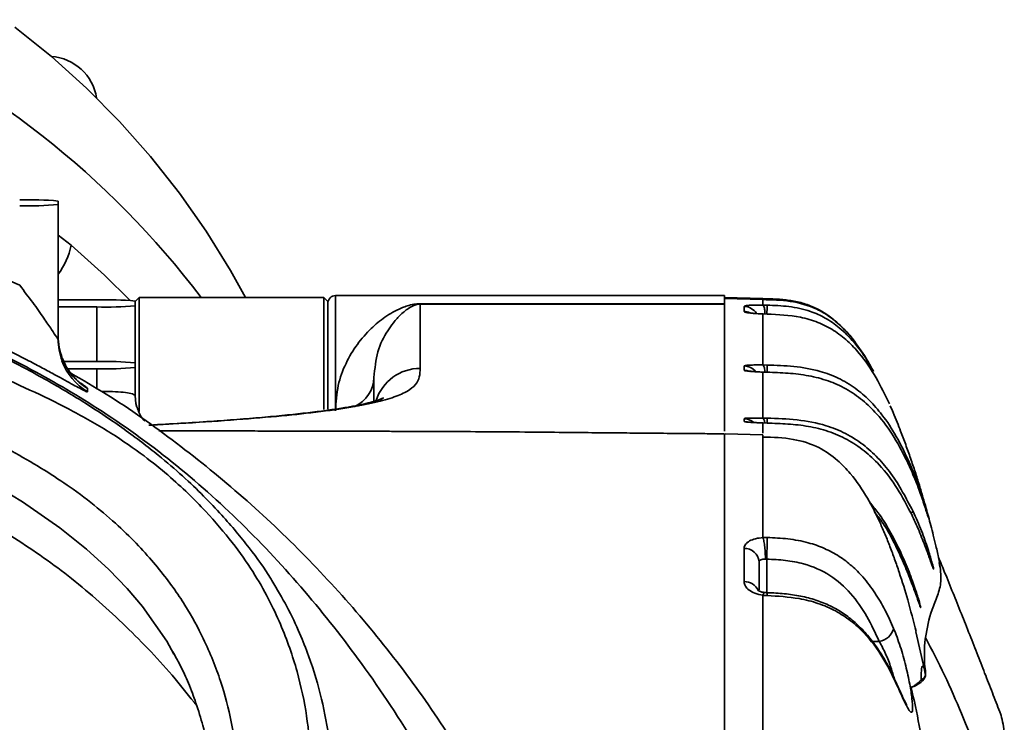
# Model space of a CAD drawing. Header units: millimetres. Extents: x -10540 to 6039, y -7467 to 6433.
# Tile 153 of 236: x -8059 to -7931, y 2238 to 2329. Entities that reach past the tile are written whole.
import ezdxf

# ---------------------------------------------------------------- set-up
doc = ezdxf.new("R2010")
doc.units = ezdxf.units.MM
doc.header["$LTSCALE"] = 8

msp = doc.modelspace()

# ---------------------------------------------------------------- linework, layer by layer
at = {"linetype": 'Continuous', "lineweight": 35}
for p, q in [((-8053.65, 2305.11), (-8053.65, 2305.57)), ((-8053.65, 2305.11), (-8053.65, 2287.61)), ((-8053.65, 2301.14), (-8051.99, 2299.83)), ((-8048.65, 2292.74), (-8053.65, 2292.74)), ((-8043.15, 2293.04), (-8043.65, 2292.54)), ((-8043.65, 2291.97), (-8043.65, 2292.59)), ((-8019.15, 2293.04), (-8043.15, 2293.04)), ((-8043.15, 2278.26), (-8043.15, 2293.04)), ((-8018.65, 2292.54), (-8019.15, 2293.04)), ((-8019.15, 2278.49), (-8019.15, 2293.04)), ((-8018.65, 2278.55), (-8018.65, 2292.54)), ((-7967.15, 2293.29), (-8017.65, 2293.29)), ((-8017.65, 2293.29), (-8017.65, 2278.33)), ((-7967.15, 2292.23), (-7967.15, 2293.29)), ((-7962.15, 2292.91), (-7967.15, 2293.04)), ((-7967.15, 2292.91), (-7962.15, 2292.78)), ((-7962.15, 2292.78), (-7962.15, 2292.78)), ((-8053.65, 2291.82), (-8048.65, 2291.82)), ((-8048.65, 2284.73), (-8048.65, 2291.82)), ((-8043.65, 2291.97), (-8043.65, 2284.57)), ((-8006.65, 2292.23), (-8006.65, 2292.2)), ((-8006.65, 2292.23), (-7967.15, 2292.23)), ((-7967.15, 2292.2), (-8006.65, 2292.2)), ((-7962.15, 2292.07), (-7961.6, 2292.06)), ((-7961.6, 2290.89), (-7962.15, 2290.91)), ((-8048.65, 2284.73), (-8052.91, 2284.73)), ((-8052.41, 2283.8), (-8048.65, 2283.8)), ((-8048.65, 2281.23), (-8048.65, 2283.8)), ((-8043.65, 2283.96), (-8043.65, 2284.57)), ((-8043.65, 2283.96), (-8043.65, 2280.27)), ((-7962.15, 2284.29), (-7961.6, 2284.28)), ((-8012.65, 2282.66), (-8012.65, 2279.57)), ((-7961.6, 2283.35), (-7962.15, 2283.36)), ((-8049.85, 2281.24), (-8049.85, 2280.8)), ((-7962.15, 2277.4), (-7961.6, 2277.39)), ((-7961.6, 2276.75), (-7962.15, 2276.76)), ((-7962.15, 2275.22), (-7967.03, 2275.35)), ((-7964.6, 2256.17), (-7964.6, 2260.48)), ((-7962.65, 2258.75), (-7962.65, 2255.1)), ((-7961.65, 2259.08), (-7961.84, 2259.09)), ((-7961.65, 2259.08), (-7961.65, 2254.74)), ((-7942.3, 2249.66), (-7941.22, 2244.91)), ((-7947.93, 2248.4), (-7947.05, 2248.4)), ((-7941.04, 2244.02), (-7941.22, 2244.91))]:
    msp.add_line(p, q, dxfattribs=at)
at = {"linetype": 'Continuous', "lineweight": 35, "flags": 128}
for points in [[(-8029.34, 2293.04), (-8031.28, 2296.54), (-8034.46, 2301.66), (-8037.92, 2306.61), (-8041.67, 2311.36), (-8045.7, 2315.91), (-8049.99, 2320.23), (-8054.52, 2324.32), (-8059.29, 2328.16)], [(-8051.99, 2299.83), (-8047.66, 2295.94), (-8044.33, 2292.66)], [(-7963.87, 2283.46), (-7964.22, 2283.57), (-7964.6, 2283.62)], [(-8043.65, 2280.27), (-8043.56, 2279.29), (-8043.43, 2278.81)], [(-8038.63, 2246.73), (-8039.55, 2248.43), (-8042.71, 2252.93), (-8044.71, 2255.29), (-8047.08, 2257.75), (-8049.99, 2260.4), (-8053.46, 2263.17), (-8058.3, 2266.52), (-8061.14, 2268.27), (-8064.18, 2270.02), (-8070.56, 2273.31), (-8077.55, 2276.44), (-8082.48, 2278.37), (-8082.48, 2278.37), (-8082.48, 2278.37)], [(-7964.16, 2276.9), (-7964.22, 2276.91), (-7964.6, 2276.96)], [(-7944.71, 2242.65), (-7944.74, 2242.84), (-7944.75, 2242.86)]]:
    msp.add_lwpolyline(points, dxfattribs=at)
at = {"linetype": 'Continuous', "lineweight": 35}
for centre, radius, start, end in [((-8126.08, 2224.36), 113.99, 37.0511, 66.7855), ((-8054.98, 2317.96), 6.39, 8.9256, 86.054), ((-8057.4, 2265.05), 40.7, 84.7115, 91.7584), ((-8057.4, 2345.64), 40.7, 268.2416, 275.2885), ((-8061.38, 2301.73), 9.58, 323.7259, 348.578), ((-8047.4, 2252.06), 40.7, 84.7115, 91.7584), ((-8017.65, 2292.29), 1, 90, 180), ((-8047.4, 2332.5), 40.7, 268.2416, 275.2885), ((-7964.65, 2289.89), 2, 33.4834, 88.5338), ((-7964.65, 2289.22), 2.01, 65.6153, 88.5099), ((-8325.52, 2301.61), 364.05, 358.3155, 358.4969), ((-8045.66, 2288.05), 7.99, 180.0002, 200.9858), ((-8045.66, 2287.61), 7.99, 180.0002, 200.3081), ((-8045.66, 2287.61), 8, 200.3099, 238.3491), ((-8045.66, 2288.05), 8, 200.9874, 238.3392), ((-8047.4, 2244.05), 40.7, 84.7115, 91.7584), ((-8047.4, 2324.48), 40.7, 268.2416, 275.2885), ((-8006.66, 2277.85), 6, 89.9502, 162.2017), ((-7964.65, 2282.16), 2, 39.8684, 88.52), ((-8204.89, 2290.23), 243.37, 358.3841, 358.5996), ((-8016.95, 2282.82), 4.3, 294.9396, 357.8461), ((-7964.65, 2275.32), 2, 49.0345, 88.5063), ((-8104.84, 2280.75), 143.28, 358.399, 358.6533), ((-7943.92, 2272.83), 1.05, 295.1179, 306.49), ((-7943.62, 2266.62), 1.66, 294.6058, 306.135), ((-8048.87, 2262.43), 87.28, 357.7977, 359.6487), ((-7964.52, 2258.61), 1.87, 4.2217, 92.4249), ((-7945.09, 2261.17), 1.15, 296.0952, 307.233), ((-7964.56, 2254.17), 2, 25.4697, 91.2521), ((-7963.39, 2254.49), 1.8, 355.4759, 7.4193), ((-7947.41, 2250.69), 2.32, 279.0139, 345.1794)]:
    msp.add_arc(centre, radius, start, end, dxfattribs=at)
for points, knots in [([(-8074.61, 2301.43), (-8071.91, 2300.41), (-8066.5, 2298.35), (-8061.27, 2295.87), (-8058.65, 2294.63)], [0, 0, 0, 0, 0.499283, 1, 1, 1, 1]), ([(-8058.65, 2294.63), (-8058.08, 2293.88), (-8056.97, 2292.43), (-8055.57, 2290.46), (-8054.53, 2288.91), (-8053.91, 2287.98), (-8053.68, 2287.63), (-8053.66, 2287.61), (-8053.65, 2287.61)], [0, 0, 0, 0, 0.260428, 0.501209, 0.696306, 0.857361, 0.948694, 1, 1, 1, 1]), ([(-7999.37, 2220.38), (-7999.76, 2221.2), (-8002.08, 2226), (-8006.79, 2234.55), (-8013.87, 2245.27), (-8021.55, 2255.04), (-8029.74, 2263.83), (-8038.69, 2271.83), (-8048.09, 2278.58), (-8057.74, 2284.14), (-8067.36, 2288.85), (-8074.02, 2291.42), (-8077.35, 2292.7)], [0, 0, 0, 0, 0.024933, 0.146275, 0.267613, 0.377155, 0.487161, 0.596982, 0.706273, 0.804118, 0.902113, 1, 1, 1, 1]), ([(-7967.15, 2292.91), (-7967.15, 2292.73), (-7967.15, 2292.35), (-7967.15, 2291.6), (-7967.15, 2290.86), (-7967.15, 2290.11), (-7967.15, 2289.4), (-7967.15, 2288.56), (-7967.15, 2287.62), (-7967.15, 2286.59), (-7967.15, 2285.03), (-7967.15, 2283.05), (-7967.15, 2280.64), (-7967.15, 2278.41), (-7967.15, 2276.71), (-7967.15, 2275.92), (-7967.15, 2275.69)], [0, 0, 0, 0, 0.031622, 0.063322, 0.097314, 0.128524, 0.160338, 0.192107, 0.24195, 0.291726, 0.341168, 0.475663, 0.611126, 0.771391, 0.931594, 1, 1, 1, 1]), ([(-7950.27, 2287.38), (-7950.62, 2287.82), (-7951.3, 2288.66), (-7952.49, 2289.83), (-7953.85, 2290.9), (-7955.36, 2291.76), (-7957, 2292.36), (-7959.27, 2292.83), (-7961, 2292.88), (-7962.15, 2292.91)], [0, 0, 0, 0, 0.148381, 0.287376, 0.415631, 0.537151, 0.655048, 0.770936, 1, 1, 1, 1]), ([(-7962.15, 2292.78), (-7962.15, 2292.73), (-7962.15, 2292.62), (-7962.15, 2292.37), (-7962.15, 2292.18), (-7962.15, 2292.07)], [0, 0, 0, 0, 0.272279, 0.605378, 1, 1, 1, 1]), ([(-7950.25, 2287.34), (-7950.28, 2287.38), (-7950.74, 2288.06), (-7951.8, 2289.18), (-7953.41, 2290.57), (-7955.61, 2291.86), (-7958.58, 2292.69), (-7960.97, 2292.75), (-7962.15, 2292.78)], [0, 0, 0, 0, 0.010753, 0.181583, 0.335189, 0.476288, 0.739654, 1, 1, 1, 1]), ([(-8017.65, 2278.33), (-8017.58, 2279.45), (-8017.42, 2281.7), (-8016.35, 2284.56), (-8014.87, 2287.03), (-8013.1, 2289.01), (-8011.28, 2290.57), (-8009.7, 2291.44), (-8008.51, 2291.92), (-8007.88, 2292.1), (-8007.31, 2292.19), (-8006.92, 2292.23), (-8006.73, 2292.23), (-8006.65, 2292.23)], [0, 0, 0, 0, 0.154111, 0.309011, 0.464354, 0.619072, 0.759234, 0.899299, 0.934897, 0.970329, 0.987524, 0.994633, 1, 1, 1, 1]), ([(-8006.65, 2292.2), (-8006.68, 2292.2), (-8006.73, 2292.2), (-8006.83, 2292.19), (-8007.03, 2292.17), (-8007.53, 2292.02), (-8008.22, 2291.62), (-8009.19, 2290.88), (-8010.08, 2289.85), (-8011.16, 2288.33), (-8012.31, 2286.15), (-8012.54, 2283.82), (-8012.65, 2282.66)], [0, 0, 0, 0, 0.001769, 0.003117, 0.008122, 0.022955, 0.092163, 0.234087, 0.376045, 0.493102, 0.746673, 1, 1, 1, 1]), ([(-8006.65, 2292.2), (-8006.65, 2291.81), (-8006.65, 2289.77), (-8006.65, 2286.8), (-8006.65, 2284.65), (-8006.65, 2283.85)], [0, 0, 0, 0, 0.129899, 0.677172, 1, 1, 1, 1]), ([(-7967.15, 2275.69), (-7967.15, 2276.52), (-7967.15, 2278.21), (-7967.15, 2281.52), (-7967.15, 2285.44), (-7967.15, 2289.18), (-7967.15, 2291.53), (-7967.15, 2292.2)], [0, 0, 0, 0, 0.225403, 0.452954, 0.680612, 0.90827, 1, 1, 1, 1]), ([(-7964.6, 2291.89), (-7964.56, 2291.92), (-7964.48, 2291.98), (-7963.91, 2292.04), (-7963.13, 2292.07), (-7962.48, 2292.07), (-7962.15, 2292.07)], [0, 0, 0, 0, 0.270807, 0.513975, 0.75704, 1, 1, 1, 1]), ([(-7964.6, 2291.23), (-7964.6, 2291.34), (-7964.6, 2291.56), (-7964.6, 2291.78), (-7964.6, 2291.89)], [0, 0, 0, 0, 0.49906, 1, 1, 1, 1]), ([(-7962.15, 2290.91), (-7962.51, 2290.93), (-7963.2, 2290.97), (-7963.98, 2291.05), (-7964.5, 2291.14), (-7964.57, 2291.2), (-7964.6, 2291.23)], [0, 0, 0, 0, 0.267996, 0.512032, 0.756006, 1, 1, 1, 1]), ([(-7962.13, 2290.92), (-7962.27, 2290.93), (-7962.7, 2290.94), (-7963.31, 2290.99), (-7963.76, 2291.04), (-7963.96, 2291.08), (-7963.97, 2291.08), (-7963.97, 2291.08)], [0, 0, 0, 0, 0.148607, 0.476429, 0.749451, 0.919924, 1, 1, 1, 1]), ([(-7961.87, 2290.9), (-7961.88, 2291.08), (-7961.91, 2291.48), (-7962.02, 2291.92), (-7962.11, 2292.02), (-7962.15, 2292.07)], [0, 0, 0, 0, 0.280155, 0.640077, 1, 1, 1, 1]), ([(-7961.6, 2292.06), (-7960.66, 2292.02), (-7958.76, 2291.95), (-7956.19, 2291.41), (-7953.99, 2290.43), (-7952.05, 2289.08), (-7950.26, 2287.22), (-7948.79, 2285.29), (-7948.11, 2283.94), (-7947.85, 2283.43)], [0, 0, 0, 0, 0.163412, 0.329733, 0.452764, 0.580097, 0.738069, 0.900248, 1, 1, 1, 1]), ([(-7962.15, 2290.91), (-7962.15, 2290.75), (-7962.15, 2290.3), (-7962.15, 2289.53), (-7962.15, 2288.58), (-7962.15, 2287.57), (-7962.15, 2286.5), (-7962.15, 2285.39), (-7962.15, 2284.67), (-7962.15, 2284.29)], [0, 0, 0, 0, 0.067466, 0.187759, 0.323019, 0.472612, 0.635842, 0.811945, 1, 1, 1, 1]), ([(-7945.73, 2279.26), (-7946.28, 2280.4), (-7947.37, 2282.69), (-7949.24, 2285.42), (-7951.14, 2287.45), (-7952.94, 2288.84), (-7955.01, 2289.9), (-7957.91, 2290.74), (-7960.15, 2290.83), (-7961.6, 2290.89)], [0, 0, 0, 0, 0.179168, 0.361228, 0.466571, 0.574261, 0.682633, 0.794971, 1, 1, 1, 1]), ([(-8065.79, 2287.74), (-8063.99, 2286.88), (-8060.37, 2285.17), (-8055.11, 2282.34), (-8049.92, 2279.26), (-8045.01, 2275.96), (-8040.81, 2272.76), (-8037.44, 2269.86), (-8034.72, 2267.26), (-8031.72, 2264.1), (-8028.77, 2260.52), (-8026.74, 2257.74), (-8025.98, 2256.42), (-8025.92, 2256.32)], [0, 0, 0, 0, 0.089188, 0.178406, 0.26723, 0.363332, 0.459404, 0.53835, 0.61763, 0.696778, 0.842087, 0.987976, 1, 1, 1, 1]), ([(-7947.8, 2283.46), (-7948.05, 2283.94), (-7948.7, 2285.16), (-7949.66, 2286.53), (-7950.25, 2287.36)], [0, 0, 0, 0, 0.3891629, 1, 1, 1, 1]), ([(-8049.85, 2280.8), (-8049.96, 2280.83), (-8050.18, 2280.89), (-8051.86, 2281.81), (-8053.96, 2282.96), (-8056.1, 2284.11), (-8057.99, 2285.1), (-8060.03, 2286.14), (-8061.46, 2286.85), (-8062.18, 2287.21)], [0, 0, 0, 0, 0.184686, 0.366848, 0.557927, 0.665714, 0.773516, 0.886764, 1, 1, 1, 1]), ([(-8020.8, 2233.12), (-8020.96, 2234.97), (-8021.29, 2238.69), (-8022.49, 2244.46), (-8024.27, 2249.58), (-8026.3, 2253.93), (-8028.29, 2257.43), (-8030.93, 2261.19), (-8033.83, 2264.61), (-8036.73, 2267.59), (-8039.35, 2269.99), (-8042.61, 2272.63), (-8046.71, 2275.46), (-8051.54, 2278.26), (-8056.67, 2280.77), (-8061.85, 2283.09), (-8065.31, 2284.66), (-8067.04, 2285.44)], [0, 0, 0, 0, 0.134709, 0.269431, 0.404011, 0.473355, 0.542897, 0.612192, 0.681198, 0.71767, 0.754205, 0.790554, 0.83371, 0.876899, 0.917821, 0.958907, 1, 1, 1, 1]), ([(-8050.76, 2281.92), (-8050.76, 2281.92), (-8050.75, 2281.91), (-8050.88, 2282.01), (-8051.18, 2282.27), (-8051.63, 2282.72), (-8052.18, 2283.39), (-8052.72, 2284.23), (-8052.98, 2284.88), (-8053.12, 2285.19)], [0, 0, 0, 0, 0.085058, 0.203972, 0.311747, 0.447232, 0.609763, 0.80935, 1, 1, 1, 1]), ([(-8006.65, 2283.85), (-8006.67, 2283.48), (-8006.69, 2282.74), (-8007.13, 2281.77), (-8008.18, 2280.9), (-8009.88, 2280.13), (-8012.43, 2279.4), (-8015.97, 2278.71), (-8020.48, 2278.1), (-8025.87, 2277.55), (-8031.94, 2277.07), (-8037.33, 2276.71), (-8040.88, 2276.52), (-8041.88, 2276.47)], [0, 0, 0, 0, 0.117429, 0.23484, 0.330221, 0.425997, 0.521708, 0.617093, 0.712145, 0.796953, 0.881903, 0.966716, 1, 1, 1, 1]), ([(-7964.6, 2284.16), (-7964.56, 2284.18), (-7964.48, 2284.23), (-7963.91, 2284.27), (-7963.13, 2284.3), (-7962.48, 2284.3), (-7962.15, 2284.29)], [0, 0, 0, 0, 0.270127, 0.513371, 0.756673, 1, 1, 1, 1]), ([(-7964.6, 2283.62), (-7964.6, 2283.71), (-7964.6, 2283.89), (-7964.6, 2284.07), (-7964.6, 2284.16)], [0, 0, 0, 0, 0.499862, 1, 1, 1, 1]), ([(-7962.15, 2283.36), (-7962.51, 2283.38), (-7963.2, 2283.41), (-7963.98, 2283.48), (-7964.5, 2283.55), (-7964.57, 2283.6), (-7964.6, 2283.62)], [0, 0, 0, 0, 0.268826, 0.512635, 0.756325, 1, 1, 1, 1]), ([(-7962.14, 2283.37), (-7962.28, 2283.37), (-7962.72, 2283.39), (-7963.34, 2283.43), (-7963.82, 2283.47), (-7964.04, 2283.51), (-7964.05, 2283.51), (-7964.06, 2283.51)], [0, 0, 0, 0, 0.1429153, 0.463238, 0.7358397, 0.9137873, 1, 1, 1, 1]), ([(-7961.89, 2283.36), (-7961.89, 2283.45), (-7961.92, 2283.77), (-7962.02, 2284.15), (-7962.11, 2284.25), (-7962.15, 2284.29)], [0, 0, 0, 0, 0.179134, 0.589567, 1, 1, 1, 1]), ([(-7961.6, 2284.28), (-7960.44, 2284.24), (-7958.12, 2284.17), (-7955, 2283.63), (-7952.32, 2282.63), (-7950.16, 2281.35), (-7948.27, 2279.71), (-7946.46, 2277.63), (-7944.76, 2275.05), (-7943.79, 2273.01), (-7943.3, 2271.99)], [0, 0, 0, 0, 0.1461266, 0.2939794, 0.3990253, 0.5073223, 0.6098595, 0.7146765, 0.8562496, 1, 1, 1, 1]), ([(-8052.03, 2283.23), (-8050.49, 2282.34), (-8045.73, 2279.59), (-8038.23, 2274.23), (-8029.56, 2267.21), (-8021.46, 2259.54), (-8013.95, 2251.29), (-8007.06, 2242.51), (-8000.89, 2233.22), (-7996.38, 2225.5), (-7994.19, 2220.76), (-7993.56, 2219.4)], [0, 0, 0, 0, 0.060636, 0.187496, 0.314402, 0.441267, 0.568127, 0.695033, 0.821899, 0.948758, 1, 1, 1, 1]), ([(-7962.15, 2283.36), (-7962.15, 2282.94), (-7962.15, 2282.08), (-7962.15, 2280.85), (-7962.15, 2279.64), (-7962.15, 2278.48), (-7962.15, 2277.76), (-7962.15, 2277.4)], [0, 0, 0, 0, 0.1850316, 0.3787317, 0.5799244, 0.7874171, 1, 1, 1, 1]), ([(-7943.34, 2271.59), (-7943.9, 2272.71), (-7945.03, 2274.96), (-7947.04, 2277.68), (-7949.19, 2279.77), (-7951.31, 2281.24), (-7953.68, 2282.3), (-7956.23, 2282.95), (-7958.89, 2283.26), (-7960.69, 2283.32), (-7961.6, 2283.35)], [0, 0, 0, 0, 0.160951, 0.324942, 0.433997, 0.545916, 0.655117, 0.767523, 0.883311, 1, 1, 1, 1]), ([(-8081.45, 2281.96), (-8079.77, 2281.42), (-8076.47, 2280.37), (-8071.67, 2278.62), (-8067.08, 2276.75), (-8062.7, 2274.72), (-8058.64, 2272.57), (-8054.95, 2270.36), (-8051.37, 2267.95), (-8048.06, 2265.4), (-8045.08, 2262.74), (-8042.58, 2260.18), (-8039.78, 2256.92), (-8037.05, 2253.07), (-8034.45, 2248.25), (-8032.44, 2243.21), (-8031.09, 2237.95), (-8030.35, 2232.83), (-8030.16, 2229.45), (-8030.06, 2227.76)], [0, 0, 0, 0, 0.034115, 0.066674, 0.099274, 0.131752, 0.164352, 0.197093, 0.229719, 0.27088, 0.312257, 0.35378, 0.39514, 0.477553, 0.560029, 0.669904, 0.779891, 0.889982, 1, 1, 1, 1]), ([(-8050.72, 2281.91), (-8050.55, 2281.79), (-8050.13, 2281.51), (-8049.89, 2281.31), (-8049.86, 2281.26), (-8049.85, 2281.24)], [0, 0, 0, 0, 0.30354, 0.774706, 1, 1, 1, 1]), ([(-8048.03, 2280.86), (-8047.68, 2280.86), (-8046.77, 2280.85), (-8045.47, 2280.78), (-8044.34, 2280.64), (-8043.74, 2280.45), (-8043.68, 2280.32), (-8043.65, 2280.27)], [0, 0, 0, 0, 0.143774, 0.375989, 0.608915, 0.843125, 1, 1, 1, 1]), ([(-8011.84, 2279.62), (-8011.82, 2279.65), (-8011.69, 2279.84), (-8011.47, 2279.98), (-8011.38, 2280.04), (-8011.56, 2279.94), (-8012.05, 2279.75), (-8012.84, 2279.5), (-8013.95, 2279.22), (-8015.36, 2278.94), (-8017.09, 2278.64), (-8019.13, 2278.34), (-8021.51, 2278.05), (-8024.19, 2277.76), (-8027.16, 2277.48), (-8030.39, 2277.21), (-8033.89, 2276.96), (-8037.71, 2276.72), (-8040.39, 2276.56), (-8041.86, 2276.48), (-8041.89, 2276.48)], [0, 0, 0, 0, 0.010354, 0.074611, 0.133882, 0.196434, 0.25719, 0.317664, 0.378051, 0.438224, 0.497645, 0.559027, 0.621626, 0.684722, 0.747697, 0.810141, 0.871966, 0.935195, 0.999046, 1, 1, 1, 1]), ([(-8042.42, 2277.01), (-8042.46, 2277.05), (-8042.76, 2277.35), (-8043.13, 2277.96), (-8043.33, 2278.56), (-8043.41, 2278.82)], [0, 0, 0, 0, 0.08786, 0.614214, 1, 1, 1, 1]), ([(-7939.2, 2258.68), (-7939.23, 2258.82), (-7939.39, 2259.56), (-7939.67, 2260.75), (-7940.02, 2262.17), (-7940.34, 2263.43), (-7940.65, 2264.59), (-7940.99, 2265.82), (-7941.38, 2267.18), (-7941.85, 2268.74), (-7942.38, 2270.41), (-7942.97, 2272.14), (-7943.59, 2273.91), (-7944.18, 2275.48), (-7944.71, 2276.83), (-7945.15, 2277.9), (-7945.49, 2278.69), (-7945.62, 2278.99)], [0, 0, 0, 0, 0.016396, 0.086969, 0.149667, 0.208682, 0.265274, 0.319598, 0.394699, 0.480195, 0.574381, 0.670923, 0.764255, 0.853466, 0.910758, 0.966361, 1, 1, 1, 1]), ([(-7964.6, 2277.32), (-7964.56, 2277.34), (-7964.48, 2277.37), (-7963.91, 2277.4), (-7963.13, 2277.41), (-7962.48, 2277.4), (-7962.15, 2277.4)], [0, 0, 0, 0, 0.269457, 0.512901, 0.75644, 1, 1, 1, 1]), ([(-7964.6, 2276.96), (-7964.6, 2277.02), (-7964.6, 2277.14), (-7964.6, 2277.26), (-7964.6, 2277.32)], [0, 0, 0, 0, 0.500117, 1, 1, 1, 1]), ([(-7961.91, 2276.75), (-7961.91, 2276.76), (-7961.93, 2276.97), (-7962.02, 2277.26), (-7962.11, 2277.35), (-7962.15, 2277.4)], [0, 0, 0, 0, 0.001221, 0.500611, 1, 1, 1, 1]), ([(-7961.6, 2277.39), (-7960.3, 2277.34), (-7957.72, 2277.25), (-7954.27, 2276.63), (-7951.4, 2275.46), (-7949.12, 2274.03), (-7947.17, 2272.24), (-7944.82, 2269.44), (-7943.53, 2266.97), (-7942.65, 2265.28)], [0, 0, 0, 0, 0.161269, 0.32175, 0.433873, 0.545968, 0.654461, 0.763093, 1, 1, 1, 1]), ([(-7967.15, 2275.36), (-7967.68, 2275.36), (-7969.07, 2275.37), (-7971.39, 2275.39), (-7974.44, 2275.41), (-7977.66, 2275.44), (-7980.9, 2275.47), (-7984.24, 2275.5), (-7988.27, 2275.54), (-7993.25, 2275.59), (-7998.68, 2275.63), (-8003.31, 2275.65), (-8006.82, 2275.67), (-8009.23, 2275.67), (-8011.38, 2275.68), (-8013.6, 2275.68), (-8016.23, 2275.69), (-8019.25, 2275.7), (-8022.25, 2275.71), (-8025.06, 2275.71), (-8027.88, 2275.72), (-8031.06, 2275.73), (-8034.07, 2275.73), (-8036.88, 2275.74), (-8038.91, 2275.74), (-8040.19, 2275.74), (-8040.6, 2275.74)], [0, 0, 0, 0, 0.021247, 0.056729, 0.095229, 0.148606, 0.19081, 0.230174, 0.286697, 0.356283, 0.433772, 0.507534, 0.544397, 0.577093, 0.605311, 0.631926, 0.667176, 0.711841, 0.754788, 0.788809, 0.825941, 0.869411, 0.917798, 0.948003, 0.983389, 1, 1, 1, 1]), ([(-7962.15, 2276.76), (-7962.51, 2276.78), (-7963.2, 2276.8), (-7963.98, 2276.86), (-7964.5, 2276.91), (-7964.57, 2276.94), (-7964.6, 2276.96)], [0, 0, 0, 0, 0.26943, 0.513026, 0.75652, 1, 1, 1, 1]), ([(-7962.16, 2276.77), (-7962.29, 2276.77), (-7962.74, 2276.79), (-7963.38, 2276.82), (-7963.9, 2276.86), (-7964.15, 2276.88), (-7964.17, 2276.89), (-7964.17, 2276.89)], [0, 0, 0, 0, 0.135164, 0.44369, 0.714228, 0.907625, 1, 1, 1, 1]), ([(-7962.15, 2276.76), (-7962.15, 2276.6), (-7962.15, 2276.12), (-7962.15, 2275.71), (-7962.15, 2275.45)], [0, 0, 0, 0, 0.350534, 1, 1, 1, 1]), ([(-7942.83, 2264.86), (-7943.43, 2266.01), (-7944.61, 2268.31), (-7946.72, 2271.09), (-7948.96, 2273.19), (-7951.18, 2274.68), (-7953.64, 2275.73), (-7956.24, 2276.37), (-7958.91, 2276.66), (-7960.7, 2276.72), (-7961.6, 2276.75)], [0, 0, 0, 0, 0.163139, 0.325877, 0.437883, 0.549759, 0.661625, 0.773657, 0.88675, 1, 1, 1, 1]), ([(-7967.15, 2161.12), (-7967.15, 2164.2), (-7967.15, 2170.57), (-7967.15, 2180.2), (-7967.15, 2189.76), (-7967.15, 2198.96), (-7967.15, 2207.81), (-7967.15, 2216.44), (-7967.15, 2224.66), (-7967.15, 2232.34), (-7967.15, 2239.53), (-7967.15, 2246.24), (-7967.15, 2252.34), (-7967.15, 2257.72), (-7967.15, 2262.45), (-7967.15, 2266.52), (-7967.15, 2269.85), (-7967.15, 2272.42), (-7967.15, 2274.2), (-7967.15, 2275.22), (-7967.15, 2275.27), (-7967.15, 2275.29)], [0, 0, 0, 0, 0.051928, 0.107438, 0.163322, 0.215974, 0.268624, 0.322822, 0.37702, 0.429384, 0.481749, 0.535661, 0.589574, 0.641512, 0.693451, 0.746886, 0.800321, 0.852452, 0.904582, 0.958234, 1, 1, 1, 1]), ([(-7967.15, 2275.2), (-7967.15, 2275.24), (-7967.15, 2275.34), (-7967.15, 2274.24), (-7967.15, 2271.95), (-7967.15, 2268.45), (-7967.15, 2263.83), (-7967.15, 2258.14), (-7967.15, 2251.44), (-7967.15, 2243.8), (-7967.15, 2235.3), (-7967.15, 2226.03), (-7967.15, 2216.09), (-7967.15, 2205.6), (-7967.15, 2194.65), (-7967.15, 2183.37), (-7967.15, 2171.88), (-7967.15, 2164.17), (-7967.15, 2160.32)], [0, 0, 0, 0, 0.029739, 0.094423, 0.159107, 0.223791, 0.288475, 0.353159, 0.417843, 0.482527, 0.547211, 0.611895, 0.67658, 0.741264, 0.805948, 0.870632, 0.935316, 1, 1, 1, 1]), ([(-7962.15, 2275.07), (-7962.15, 2275.14), (-7962.15, 2275.25), (-7962.15, 2274.94), (-7962.15, 2274.84)], [0, 0, 0, 0, 0.670318, 1, 1, 1, 1]), ([(-7942.26, 2249.67), (-7942.61, 2251.03), (-7943.23, 2253.51), (-7944.2, 2256.64), (-7945.01, 2259.01), (-7945.61, 2260.64), (-7946.25, 2262.23), (-7947.18, 2264.39), (-7948.54, 2267.1), (-7950.4, 2269.86), (-7952.55, 2272.09), (-7954.98, 2273.78), (-7958.34, 2274.83), (-7960.83, 2274.9), (-7962.15, 2274.94)], [0, 0, 0, 0, 0.163291, 0.298453, 0.355894, 0.407126, 0.453019, 0.495896, 0.585959, 0.683516, 0.742844, 0.815776, 0.90177, 1, 1, 1, 1]), ([(-7962.15, 2274.84), (-7962.15, 2274.6), (-7962.15, 2274.05), (-7962.15, 2271.79), (-7962.15, 2268.72), (-7962.15, 2265.34), (-7962.15, 2263.04), (-7962.15, 2261.89)], [0, 0, 0, 0, 0.189461, 0.43428, 0.679099, 0.83955, 1, 1, 1, 1]), ([(-8035.67, 2240.08), (-8036.6, 2241.25), (-8039.45, 2244.87), (-8044.82, 2250.45), (-8051.73, 2256.63), (-8059.24, 2261.92), (-8067.19, 2266.48), (-8075.49, 2270.55), (-8081.29, 2272.79), (-8084.19, 2273.91)], [0, 0, 0, 0, 0.074495, 0.230565, 0.386554, 0.537809, 0.689165, 0.844581, 1, 1, 1, 1]), ([(-7943.3, 2271.99), (-7942.95, 2271.16), (-7942.25, 2269.5), (-7941.65, 2267.75), (-7941.46, 2267.14), (-7941.45, 2267.12)], [0, 0, 0, 0, 0.493953, 0.98082, 1, 1, 1, 1]), ([(-7940.86, 2265.11), (-7940.87, 2265.15), (-7940.95, 2265.39), (-7941.31, 2266.52), (-7941.97, 2268.38), (-7942.7, 2270.2), (-7943.19, 2271.28), (-7943.34, 2271.59)], [0, 0, 0, 0, 0.045928, 0.311586, 0.587489, 0.880371, 1, 1, 1, 1]), ([(-7941.45, 2267.12), (-7941.27, 2266.55), (-7940.91, 2265.41), (-7940.68, 2264.56), (-7940.64, 2264.4), (-7940.79, 2264.89), (-7940.86, 2265.11)], [0, 0, 0, 0, 0.269793, 0.534769, 0.790782, 1, 1, 1, 1]), ([(-7948.29, 2266.45), (-7947.93, 2266.02), (-7946.34, 2264.16), (-7945.24, 2261.95), (-7944.39, 2260.25)], [0, 0, 0, 0, 0.229737, 1, 1, 1, 1]), ([(-7944.43, 2259.8), (-7945.03, 2261.07), (-7945.92, 2262.97), (-7947.21, 2264.63), (-7947.64, 2265.18)], [0, 0, 0, 0, 0.665382, 1, 1, 1, 1]), ([(-7940.49, 2259.14), (-7940.56, 2259.34), (-7940.79, 2259.97), (-7941.42, 2261.65), (-7942.16, 2263.44), (-7942.68, 2264.54), (-7942.83, 2264.86)], [0, 0, 0, 0, 0.157862, 0.492859, 0.849648, 1, 1, 1, 1]), ([(-7942.65, 2265.28), (-7942.27, 2264.44), (-7941.52, 2262.75), (-7940.72, 2260.43), (-7940.2, 2258.73), (-7939.97, 2257.81), (-7939.99, 2257.73), (-7940.16, 2258.21), (-7940.41, 2258.9), (-7940.49, 2259.14)], [0, 0, 0, 0, 0.171926, 0.34139, 0.497973, 0.6445, 0.786128, 0.926976, 1, 1, 1, 1]), ([(-7964.6, 2260.48), (-7964.56, 2260.67), (-7964.48, 2261.02), (-7963.92, 2261.46), (-7963.13, 2261.77), (-7962.48, 2261.85), (-7962.15, 2261.89)], [0, 0, 0, 0, 0.270721, 0.515419, 0.758335, 1, 1, 1, 1]), ([(-7962.15, 2261.89), (-7962.15, 2261.89), (-7961.97, 2261.9), (-7961.78, 2261.9), (-7961.59, 2261.9)], [0, 0, 0, 0, 0.000106, 1, 1, 1, 1]), ([(-7961.59, 2261.9), (-7960.69, 2261.85), (-7958.89, 2261.77), (-7956.38, 2261.31), (-7954.14, 2260.52), (-7952.23, 2259.49), (-7950.57, 2258.23), (-7949, 2256.64), (-7947.56, 2254.72), (-7946.24, 2252.47), (-7945.53, 2250.9), (-7945.17, 2250.1)], [0, 0, 0, 0, 0.1165925, 0.2328778, 0.3308262, 0.4287631, 0.5234443, 0.61823, 0.7435489, 0.8690317, 1, 1, 1, 1]), ([(-7942.06, 2253.88), (-7942.16, 2254.16), (-7942.41, 2254.86), (-7943.07, 2256.64), (-7943.8, 2258.42), (-7944.29, 2259.5), (-7944.43, 2259.8)], [0, 0, 0, 0, 0.210493, 0.528297, 0.866765, 1, 1, 1, 1]), ([(-7944.39, 2260.25), (-7944.01, 2259.4), (-7943.26, 2257.71), (-7942.42, 2255.39), (-7941.88, 2253.7), (-7941.63, 2252.79), (-7941.65, 2252.73), (-7941.8, 2253.15), (-7942.01, 2253.74), (-7942.06, 2253.88)], [0, 0, 0, 0, 0.177518, 0.352828, 0.514733, 0.665542, 0.810666, 0.954689, 1, 1, 1, 1]), ([(-7940.11, 2258.08), (-7940.11, 2258.08), (-7940.11, 2258.08), (-7940.18, 2258.26), (-7940.29, 2258.58), (-7940.43, 2258.97), (-7940.49, 2259.14)], [0, 0, 0, 0, 0.088256, 0.342577, 0.699304, 1, 1, 1, 1]), ([(-7931.27, 2238.93), (-7931.59, 2239.76), (-7932.24, 2241.43), (-7933.08, 2243.61), (-7933.76, 2245.33), (-7934.28, 2246.67), (-7934.8, 2247.99), (-7935.54, 2249.87), (-7936.45, 2252.17), (-7937.51, 2254.81), (-7938.48, 2257.21), (-7939.08, 2258.67), (-7939.34, 2259.31)], [0, 0, 0, 0, 0.076811, 0.155699, 0.198262, 0.245369, 0.29924, 0.360587, 0.504539, 0.672461, 0.857076, 1, 1, 1, 1]), ([(-7961.84, 2259.09), (-7961.95, 2259.08), (-7962.16, 2259.07), (-7962.42, 2259), (-7962.61, 2258.9), (-7962.64, 2258.8), (-7962.65, 2258.75)], [0, 0, 0, 0, 0.244272, 0.4873, 0.731802, 1, 1, 1, 1]), ([(-7947.05, 2248.4), (-7947.55, 2249.49), (-7948.55, 2251.68), (-7950.61, 2254.64), (-7953.32, 2257.12), (-7956.38, 2258.46), (-7959.23, 2258.97), (-7960.84, 2259.04), (-7961.65, 2259.08)], [0, 0, 0, 0, 0.199103, 0.397489, 0.581796, 0.766777, 0.883217, 1, 1, 1, 1]), ([(-7939.25, 2258.67), (-7939.11, 2257.84), (-7938.87, 2256.41), (-7939.44, 2254.36), (-7940.5, 2251.94), (-7940.83, 2250.12), (-7941.05, 2248.91)], [0, 0, 0, 0, 0.254234, 0.440674, 0.62712, 1, 1, 1, 1]), ([(-8025.92, 2256.32), (-8025.24, 2255.18), (-8023.81, 2252.8), (-8022.33, 2249.59), (-8020.71, 2245.54), (-8019.36, 2240.89), (-8018.44, 2235.86), (-8018.14, 2232.7), (-8018, 2231.29)], [0, 0, 0, 0, 0.120035, 0.250453, 0.363761, 0.590621, 0.817529, 1, 1, 1, 1]), ([(-7962.15, 2254.4), (-7962.51, 2254.47), (-7963.2, 2254.61), (-7963.98, 2255.05), (-7964.5, 2255.59), (-7964.57, 2255.97), (-7964.6, 2256.17)], [0, 0, 0, 0, 0.26677, 0.510156, 0.75462, 1, 1, 1, 1]), ([(-7961.94, 2254.76), (-7961.99, 2254.77), (-7962.18, 2254.78), (-7962.46, 2254.87), (-7962.71, 2254.97), (-7962.82, 2255.05), (-7962.82, 2255.05), (-7962.82, 2255.05)], [0, 0, 0, 0, 0.091463, 0.359671, 0.614924, 0.844824, 1, 1, 1, 1]), ([(-7962.15, 2254.4), (-7962.13, 2254.47), (-7962.08, 2254.61), (-7962.01, 2254.72), (-7961.96, 2254.77), (-7961.95, 2254.75), (-7961.94, 2254.75)], [0, 0, 0, 0, 0.320036, 0.640072, 0.960108, 1, 1, 1, 1]), ([(-7962.15, 2254.4), (-7962.15, 2252.71), (-7962.15, 2249.33), (-7962.15, 2242.94), (-7962.15, 2235.21), (-7962.15, 2225.95), (-7962.15, 2216.03), (-7962.15, 2205.55), (-7962.15, 2194.61), (-7962.15, 2184.5), (-7962.15, 2175.4), (-7962.15, 2170.07), (-7962.15, 2167.4)], [0, 0, 0, 0, 0.082681, 0.165363, 0.278347, 0.391332, 0.504316, 0.617301, 0.730286, 0.84327, 0.921635, 1, 1, 1, 1]), ([(-7961.59, 2254.35), (-7961.78, 2254.36), (-7961.97, 2254.37), (-7962.15, 2254.4), (-7962.15, 2254.4)], [0, 0, 0, 0, 0.999894, 1, 1, 1, 1]), ([(-7961.6, 2254.74), (-7961.66, 2254.73), (-7961.78, 2254.73), (-7961.89, 2254.75), (-7961.94, 2254.76)], [0, 0, 0, 0, 0.5167097, 1, 1, 1, 1]), ([(-7944.77, 2242.85), (-7945.02, 2243.42), (-7945.6, 2244.75), (-7946.69, 2246.69), (-7948, 2248.57), (-7949.39, 2250.16), (-7950.87, 2251.48), (-7952.5, 2252.59), (-7954.29, 2253.46), (-7956.25, 2254.1), (-7958.31, 2254.5), (-7960.11, 2254.68), (-7961.22, 2254.71), (-7961.6, 2254.72)], [0, 0, 0, 0, 0.091226, 0.211507, 0.319671, 0.41569, 0.505545, 0.58995, 0.680161, 0.766889, 0.857453, 0.95112, 1, 1, 1, 1]), ([(-7944.71, 2242.65), (-7945.28, 2243.86), (-7946.43, 2246.29), (-7948.54, 2249.12), (-7950.71, 2251.12), (-7952.71, 2252.43), (-7954.97, 2253.39), (-7957.95, 2254.15), (-7960.19, 2254.28), (-7961.59, 2254.35)], [0, 0, 0, 0, 0.197228, 0.393666, 0.500026, 0.606237, 0.714185, 0.822246, 1, 1, 1, 1]), ([(-7941.87, 2253.34), (-7941.88, 2253.37), (-7941.92, 2253.49), (-7942, 2253.71), (-7942.06, 2253.88)], [0, 0, 0, 0, 0.244108, 1, 1, 1, 1]), ([(-7945.17, 2250.1), (-7944.88, 2249.34), (-7944.29, 2247.83), (-7943.58, 2245.24), (-7943.06, 2242.84), (-7942.76, 2240.9), (-7942.67, 2239.61), (-7942.79, 2239.08), (-7943.11, 2239.33), (-7943.65, 2240.31), (-7944.23, 2241.56), (-7944.61, 2242.43), (-7944.71, 2242.65)], [0, 0, 0, 0, 0.1165271, 0.2318667, 0.3423098, 0.4477279, 0.549705, 0.6501576, 0.7511036, 0.8545866, 0.9626786, 1, 1, 1, 1]), ([(-7941.05, 2248.91), (-7941.07, 2248.67), (-7941.21, 2247.5), (-7941.2, 2246.21), (-7941.13, 2245.15), (-7941.12, 2245.03)], [0, 0, 0, 0, 0.180716, 0.903582, 1, 1, 1, 1]), ([(-7941.05, 2248.91), (-7940.2, 2247.29), (-7938.51, 2244.06), (-7935.63, 2237.36), (-7933.55, 2232.29), (-7932.17, 2228.92)], [0, 0, 0, 0, 0.249978, 0.499976, 1, 1, 1, 1]), ([(-7945.07, 2243.5), (-7945.21, 2244), (-7945.52, 2245.07), (-7946.2, 2246.85), (-7946.76, 2247.88), (-7947.05, 2248.4)], [0, 0, 0, 0, 0.302464, 0.649008, 1, 1, 1, 1]), ([(-8038.75, 2247.03), (-8038.44, 2246.47), (-8037.67, 2245.09), (-8036.68, 2242.89), (-8035.69, 2240.26), (-8034.79, 2237.32), (-8034.05, 2234.12), (-8033.5, 2230.6), (-8033.19, 2227.46), (-8033.11, 2225.45), (-8033.08, 2224.74)], [0, 0, 0, 0, 0.06908, 0.171215, 0.284904, 0.415814, 0.564931, 0.724448, 0.903954, 1, 1, 1, 1]), ([(-7941.22, 2244.91), (-7941.28, 2245.07), (-7941.41, 2245.39), (-7941.59, 2244.81), (-7941.61, 2243.83), (-7941.62, 2243.38)], [0, 0, 0, 0, 0.350931, 0.701862, 1, 1, 1, 1]), ([(-7941.12, 2245.03), (-7941.09, 2244.84), (-7940.98, 2244.2), (-7941.1, 2243.51), (-7941.85, 2242.87), (-7942.64, 2242.51), (-7942.88, 2242.44), (-7942.89, 2242.44)], [0, 0, 0, 0, 0.1505309, 0.5220413, 0.8935327, 0.9985141, 1, 1, 1, 1]), ([(-7941.62, 2243.38), (-7941.47, 2243.49), (-7941.16, 2243.7), (-7941.08, 2243.91), (-7941.04, 2244.02)], [0, 0, 0, 0, 0.50005, 1, 1, 1, 1]), ([(-7941.04, 2244.02), (-7941.06, 2244.21), (-7941.1, 2244.59), (-7941.11, 2244.88), (-7941.12, 2245.03)], [0, 0, 0, 0, 0.499987, 1, 1, 1, 1]), ([(-7943.47, 2240.17), (-7943.47, 2240.17), (-7943.45, 2240.15), (-7943.55, 2240.3), (-7943.74, 2240.65), (-7944.05, 2241.29), (-7944.39, 2242.05), (-7944.65, 2242.64), (-7944.75, 2242.87)], [0, 0, 0, 0, 0.032898, 0.173987, 0.356018, 0.582584, 0.836527, 1, 1, 1, 1]), ([(-7942.89, 2242.44), (-7942.88, 2242.44), (-7942.79, 2242.48), (-7942.64, 2242.55), (-7942.38, 2242.72), (-7942.02, 2243.02), (-7941.78, 2243.23), (-7941.62, 2243.38), (-7941.62, 2243.38)], [0, 0, 0, 0, 0.005108, 0.125944, 0.246763, 0.488361, 0.999998, 1, 1, 1, 1]), ([(-7942.89, 2242.44), (-7942.53, 2240.79), (-7941.8, 2237.49), (-7941.28, 2234.15), (-7941.02, 2232.49)], [0, 0, 0, 0, 0.500001, 1, 1, 1, 1]), ([(-7931.32, 2239.02), (-7931.29, 2238.94), (-7931.04, 2238.29), (-7930.72, 2236.33), (-7930.97, 2234.06), (-7931.72, 2231.54), (-7932.01, 2229.83), (-7932.17, 2228.92)], [0, 0, 0, 0, 0.031325, 0.264096, 0.496866, 0.729634, 1, 1, 1, 1])]:
    msp.add_open_spline(points, degree=3, knots=knots, dxfattribs=at)
msp.add_open_spline([(-7961.84, 2259.09), (-7961.83, 2259.21), (-7961.83, 2259.44), (-7961.84, 2259.84), (-7961.86, 2260.25), (-7961.9, 2260.65), (-7961.95, 2261.04), (-7962.01, 2261.38), (-7962.08, 2261.67), (-7962.13, 2261.82), (-7962.15, 2261.89)], degree=3, dxfattribs=at)

doc.saveas('drawing.dxf')
